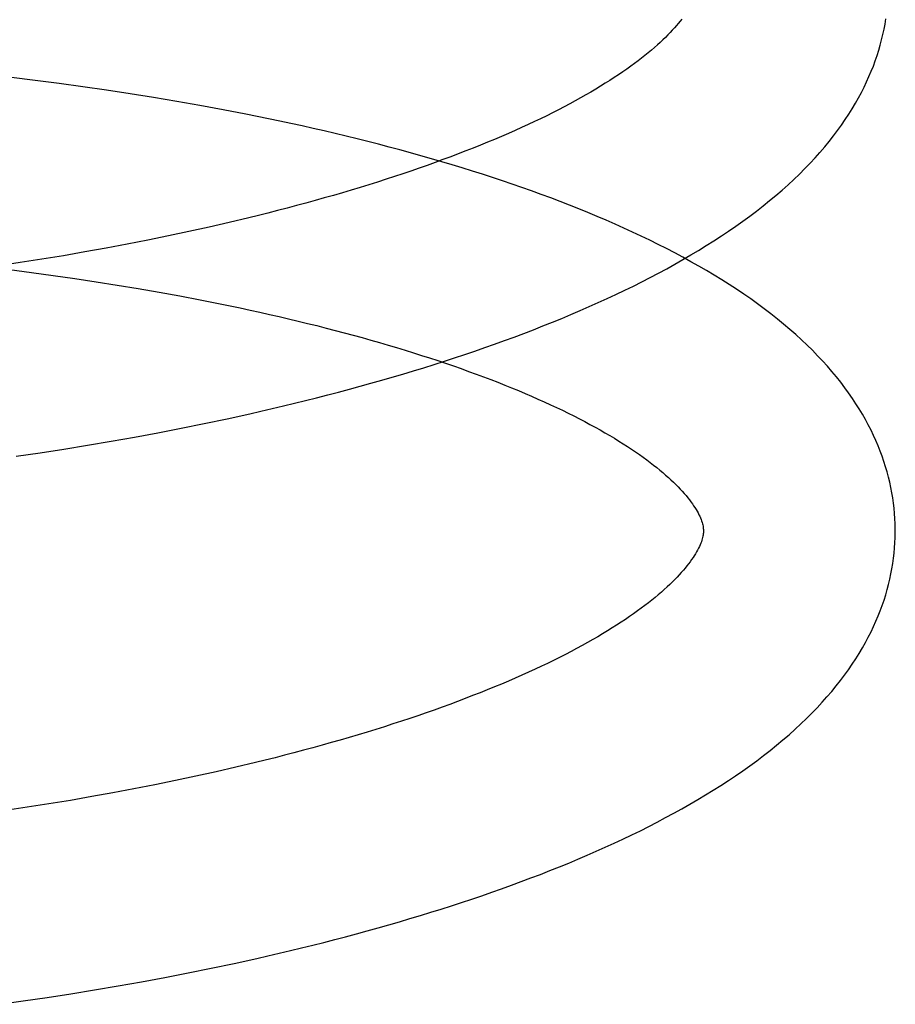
# Model space of a CAD drawing. Header units: inches. Extents: x 0 to 303, y 0 to 196.
# Tile 16 of 100: x 31.0478 to 31.139, y 100.7633 to 100.8659. Entities that reach past the tile are written whole.
import ezdxf

# ---------------------------------------------------------------- set-up
doc = ezdxf.new("R2010")
doc.units = ezdxf.units.IN
doc.header["$LTSCALE"] = 16.67597
doc.header["$MEASUREMENT"] = 0
doc.linetypes.add('HIDDEN', pattern=[0.2, 0.1, -0.1])
doc.layers.add('DEFAULT_2', color=8, linetype='HIDDEN')

msp = doc.modelspace()

# ---------------------------------------------------------------- linework, layer by layer
at = {"layer": 'DEFAULT_2', "color": 8, "linetype": 'HIDDEN'}
for p, q in [((31.04938, 100.85959), (31.04689, 100.85989)), ((31.05187, 100.85927), (31.04938, 100.85959)), ((31.05434, 100.85893), (31.05187, 100.85927)), ((31.05681, 100.85858), (31.05434, 100.85893)), ((31.05927, 100.8582), (31.05681, 100.85858)), ((31.06171, 100.85781), (31.05927, 100.8582)), ((31.06414, 100.8574), (31.06171, 100.85781)), ((31.06655, 100.85698), (31.06414, 100.8574)), ((31.06895, 100.85653), (31.06655, 100.85698)), ((31.07163, 100.84526), (31.06958, 100.84477)), ((31.0675, 100.84429), (31.0654, 100.84383)), ((31.06958, 100.84477), (31.0675, 100.84429)), ((31.06112, 100.84294), (31.05895, 100.84251)), ((31.06327, 100.84337), (31.06112, 100.84294)), ((31.0654, 100.84383), (31.06327, 100.84337)), ((31.05676, 100.8421), (31.05455, 100.8417)), ((31.05895, 100.84251), (31.05676, 100.8421)), ((31.05007, 100.84094), (31.04782, 100.84059)), ((31.05232, 100.84131), (31.05007, 100.84094)), ((31.05455, 100.8417), (31.05232, 100.84131)), ((31.04782, 100.84059), (31.04555, 100.84025)), ((31.04671, 100.83986), (31.04899, 100.83956)), ((31.04899, 100.83956), (31.05125, 100.83926)), ((31.05125, 100.83926), (31.05349, 100.83894)), ((31.05349, 100.83894), (31.05572, 100.8386)), ((31.05572, 100.8386), (31.05793, 100.83825)), ((31.05793, 100.83825), (31.06012, 100.83789)), ((31.06012, 100.83789), (31.06229, 100.83751)), ((31.06229, 100.83751), (31.06444, 100.83712)), ((31.06444, 100.83712), (31.06657, 100.83671)), ((31.06657, 100.83671), (31.06867, 100.8363)), ((31.06937, 100.82431), (31.07173, 100.82483)), ((31.06458, 100.82332), (31.06698, 100.82381)), ((31.06698, 100.82381), (31.06937, 100.82431)), ((31.05728, 100.82196), (31.05973, 100.8224)), ((31.05973, 100.8224), (31.06216, 100.82285)), ((31.06216, 100.82285), (31.06458, 100.82332)), ((31.05236, 100.82115), (31.05483, 100.82155)), ((31.05483, 100.82155), (31.05728, 100.82196)), ((31.0474, 100.8204), (31.04988, 100.82076)), ((31.04988, 100.82076), (31.05236, 100.82115)), ((31.06823, 100.7875), (31.06612, 100.78704)), ((31.0703, 100.78798), (31.06823, 100.7875)), ((31.07235, 100.78847), (31.0703, 100.78798)), ((31.064, 100.78658), (31.06185, 100.78614)), ((31.06612, 100.78704), (31.064, 100.78658)), ((31.05967, 100.78572), (31.05748, 100.78531)), ((31.06185, 100.78614), (31.05967, 100.78572)), ((31.05304, 100.78452), (31.05079, 100.78415)), ((31.05527, 100.78491), (31.05304, 100.78452)), ((31.05748, 100.78531), (31.05527, 100.78491)), ((31.04854, 100.7838), (31.04627, 100.78346)), ((31.05079, 100.78415), (31.04854, 100.7838)), ((31.0701, 100.76752), (31.07247, 100.76804)), ((31.06531, 100.76653), (31.06771, 100.76702)), ((31.06771, 100.76702), (31.0701, 100.76752)), ((31.06046, 100.76561), (31.06289, 100.76606)), ((31.06289, 100.76606), (31.06531, 100.76653)), ((31.05556, 100.76476), (31.05801, 100.76517)), ((31.05801, 100.76517), (31.06046, 100.76561)), ((31.04813, 100.76361), (31.05061, 100.76397)), ((31.05061, 100.76397), (31.05309, 100.76436)), ((31.05309, 100.76436), (31.05556, 100.76476)), ((31.04564, 100.76326), (31.04813, 100.76361))]:
    msp.add_line(p, q, dxfattribs=at)
for points in [[(31.11676, 100.86598), (31.11659, 100.86576), (31.1164, 100.86553), (31.11621, 100.8653), (31.116, 100.86506), (31.11578, 100.86482), (31.11555, 100.86458), (31.11531, 100.86433), (31.11506, 100.86407), (31.11479, 100.86382), (31.11451, 100.86356), (31.11422, 100.86329), (31.11392, 100.86303), (31.1136, 100.86275), (31.11328, 100.86248), (31.11293, 100.8622), (31.11258, 100.86192), (31.11221, 100.86164), (31.11183, 100.86135), (31.11144, 100.86106), (31.11103, 100.86077), (31.11061, 100.86048), (31.11017, 100.86018), (31.10972, 100.85989), (31.10926, 100.85959), (31.10879, 100.85929), (31.1083, 100.85899), (31.1078, 100.85868), (31.10729, 100.85838), (31.10676, 100.85807), (31.10622, 100.85777), (31.10566, 100.85746), (31.10509, 100.85715), (31.10451, 100.85684), (31.10392, 100.85653), (31.10331, 100.85622), (31.10269, 100.85591), (31.10205, 100.8556), (31.10141, 100.85529), (31.10075, 100.85498), (31.10007, 100.85468), (31.09939, 100.85437), (31.09869, 100.85406), (31.09798, 100.85375), (31.09726, 100.85344), (31.09653, 100.85314), (31.09578, 100.85283), (31.09502, 100.85253), (31.09425, 100.85223), (31.09347, 100.85192), (31.09268, 100.85162), (31.09187, 100.85133), (31.09106, 100.85103), (31.09023, 100.85073), (31.08939, 100.85044), (31.08854, 100.85014), (31.08768, 100.84985), (31.08682, 100.84956), (31.08594, 100.84928), (31.08505, 100.84899), (31.08415, 100.84871), (31.08324, 100.84843), (31.08232, 100.84815), (31.08139, 100.84788), (31.08045, 100.8476), (31.0795, 100.84733), (31.07855, 100.84706), (31.07758, 100.8468), (31.07661, 100.84653), (31.07563, 100.84627), (31.07464, 100.84602), (31.07364, 100.84576), (31.07264, 100.84551), (31.07163, 100.84526)], [(31.07173, 100.82483), (31.07291, 100.8251), (31.07408, 100.82537), (31.07525, 100.82565), (31.07641, 100.82593), (31.07756, 100.82621), (31.07871, 100.8265), (31.07986, 100.8268), (31.081, 100.82709), (31.08213, 100.8274), (31.08325, 100.8277), (31.08437, 100.82801), (31.08549, 100.82833), (31.08659, 100.82865), (31.08769, 100.82897), (31.08879, 100.8293), (31.08987, 100.82963), (31.09095, 100.82997), (31.09202, 100.83031), (31.09308, 100.83066), (31.09414, 100.83101), (31.09519, 100.83137), (31.09623, 100.83173), (31.09726, 100.83209), (31.09829, 100.83246), (31.0993, 100.83283), (31.10031, 100.83321), (31.10131, 100.8336), (31.1023, 100.83399), (31.10328, 100.83438), (31.10426, 100.83478), (31.10522, 100.83518), (31.10618, 100.83559), (31.10712, 100.836), (31.10806, 100.83642), (31.10899, 100.83685), (31.10991, 100.83727), (31.11082, 100.83771), (31.11172, 100.83815), (31.1126, 100.83859), (31.11348, 100.83905), (31.11435, 100.8395), (31.11521, 100.83996), (31.11605, 100.84043), (31.11689, 100.84091), (31.11771, 100.84139), (31.11852, 100.84187), (31.11932, 100.84237), (31.12011, 100.84286), (31.12089, 100.84337), (31.12165, 100.84388), (31.1224, 100.84439), (31.12313, 100.84491), (31.12385, 100.84544), (31.12456, 100.84597), (31.12525, 100.84651), (31.12592, 100.84706), (31.12658, 100.8476), (31.12722, 100.84815), (31.12784, 100.84871), (31.12844, 100.84927), (31.12903, 100.84983), (31.12959, 100.85039), (31.13014, 100.85096), (31.13067, 100.85152), (31.13117, 100.85209), (31.13166, 100.85266), (31.13213, 100.85323), (31.13258, 100.8538), (31.13301, 100.85437), (31.13342, 100.85494), (31.13381, 100.8555), (31.13418, 100.85607), (31.13453, 100.85664), (31.13487, 100.8572), (31.13519, 100.85776), (31.13549, 100.85832), (31.13577, 100.85887), (31.13603, 100.85943), (31.13628, 100.85999), (31.13652, 100.86054), (31.13674, 100.86109), (31.13694, 100.86164), (31.13713, 100.86219), (31.1373, 100.86274), (31.13746, 100.86328), (31.1376, 100.86383), (31.13773, 100.86437), (31.13785, 100.86492), (31.13795, 100.86546), (31.13804, 100.866)], [(31.13902, 100.81291), (31.13901, 100.81336), (31.13899, 100.8139), (31.13895, 100.81444), (31.1389, 100.81498), (31.13883, 100.81552), (31.13876, 100.81606), (31.13867, 100.8166), (31.13856, 100.81714), (31.13845, 100.81769), (31.13832, 100.81823), (31.13817, 100.81877), (31.13801, 100.81931), (31.13784, 100.81985), (31.13765, 100.8204), (31.13745, 100.82094), (31.13723, 100.82149), (31.137, 100.82203), (31.13675, 100.82258), (31.13649, 100.82313), (31.13621, 100.82368), (31.13591, 100.82423), (31.1356, 100.82478), (31.13527, 100.82533), (31.13492, 100.82588), (31.13455, 100.82644), (31.13416, 100.827), (31.13376, 100.82755), (31.13333, 100.82811), (31.13289, 100.82867), (31.13242, 100.82923), (31.13194, 100.82978), (31.13144, 100.83034), (31.13092, 100.83089), (31.13038, 100.83145), (31.12982, 100.832), (31.12924, 100.83254), (31.12864, 100.83309), (31.12802, 100.83363), (31.12738, 100.83417), (31.12673, 100.83471), (31.12606, 100.83524), (31.12537, 100.83576), (31.12467, 100.83628), (31.12395, 100.8368), (31.12322, 100.83731), (31.12247, 100.83781), (31.12171, 100.8383), (31.12094, 100.83879), (31.12015, 100.83928), (31.11935, 100.83976), (31.11854, 100.84023), (31.11771, 100.84069), (31.11688, 100.84115), (31.11603, 100.8416), (31.11517, 100.84205), (31.11431, 100.84249), (31.11343, 100.84293), (31.11254, 100.84335), (31.11164, 100.84378), (31.11073, 100.84419), (31.10981, 100.84461), (31.10888, 100.84501), (31.10794, 100.84541), (31.10699, 100.84581), (31.10604, 100.8462), (31.10507, 100.84658), (31.1041, 100.84696), (31.10311, 100.84733), (31.10212, 100.8477), (31.10112, 100.84806), (31.10011, 100.84842), (31.09909, 100.84877), (31.09807, 100.84912), (31.09703, 100.84947), (31.09599, 100.8498), (31.09494, 100.85014), (31.09389, 100.85047), (31.09282, 100.85079), (31.09175, 100.85111), (31.09067, 100.85142), (31.08958, 100.85173), (31.08849, 100.85204), (31.08739, 100.85234), (31.08628, 100.85264), (31.08517, 100.85293), (31.08405, 100.85321), (31.08292, 100.8535), (31.08179, 100.85377), (31.08065, 100.85405), (31.0795, 100.85432), (31.07835, 100.85458), (31.07719, 100.85484), (31.07603, 100.8551), (31.07486, 100.85535), (31.07369, 100.85559), (31.07251, 100.85584), (31.07133, 100.85607), (31.06895, 100.85653)], [(31.06867, 100.8363), (31.07074, 100.83587), (31.07177, 100.83564), (31.07278, 100.83542), (31.07379, 100.83519), (31.0748, 100.83496), (31.07579, 100.83473), (31.07678, 100.8345), (31.07776, 100.83426), (31.07873, 100.83402), (31.07969, 100.83377), (31.08064, 100.83353), (31.08159, 100.83328), (31.08252, 100.83302), (31.08345, 100.83277), (31.08436, 100.83251), (31.08527, 100.83225), (31.08617, 100.83199), (31.08705, 100.83173), (31.08793, 100.83146), (31.08879, 100.83119), (31.08965, 100.83092), (31.09049, 100.83065), (31.09133, 100.83037), (31.09215, 100.8301), (31.09296, 100.82982), (31.09376, 100.82954), (31.09455, 100.82925), (31.09533, 100.82897), (31.0961, 100.82869), (31.09685, 100.8284), (31.09759, 100.82811), (31.09832, 100.82783), (31.09903, 100.82754), (31.09974, 100.82725), (31.10043, 100.82696), (31.10111, 100.82666), (31.10178, 100.82637), (31.10243, 100.82608), (31.10307, 100.82578), (31.1037, 100.82549), (31.10432, 100.8252), (31.10492, 100.8249), (31.10551, 100.82461), (31.10609, 100.82431), (31.10665, 100.82402), (31.1072, 100.82373), (31.10773, 100.82344), (31.10825, 100.82314), (31.10876, 100.82285), (31.10926, 100.82257), (31.10974, 100.82228), (31.11021, 100.82199), (31.11066, 100.82171), (31.1111, 100.82142), (31.11153, 100.82114), (31.11195, 100.82086), (31.11235, 100.82058), (31.11274, 100.8203), (31.11311, 100.82003), (31.11347, 100.81976), (31.11382, 100.81949), (31.11416, 100.81922), (31.11448, 100.81896), (31.11479, 100.8187), (31.11508, 100.81844), (31.11537, 100.81819), (31.11564, 100.81794), (31.1159, 100.81769), (31.11615, 100.81745), (31.11639, 100.81721), (31.11661, 100.81698), (31.11682, 100.81675), (31.11702, 100.81652), (31.11721, 100.8163), (31.11739, 100.81608), (31.11756, 100.81587), (31.11772, 100.81566), (31.11787, 100.81545), (31.118, 100.81525), (31.11813, 100.81506), (31.11825, 100.81486), (31.11836, 100.81467), (31.11846, 100.81449), (31.11856, 100.81431), (31.11864, 100.81414), (31.11871, 100.81397), (31.11878, 100.81381), (31.11883, 100.81366), (31.11888, 100.81351), (31.11892, 100.81337), (31.11895, 100.81324), (31.11898, 100.81312), (31.119, 100.81299), (31.11901, 100.81288), (31.11902, 100.81276), (31.11902, 100.81265)], [(31.11902, 100.81265), (31.11902, 100.81255), (31.11902, 100.81243), (31.119, 100.81231), (31.11899, 100.81219), (31.11897, 100.81207), (31.11894, 100.81193), (31.1189, 100.81179), (31.11886, 100.81165), (31.11881, 100.81149), (31.11875, 100.81133), (31.11868, 100.81116), (31.1186, 100.81099), (31.11851, 100.81081), (31.11841, 100.81062), (31.11831, 100.81043), (31.11819, 100.81023), (31.11807, 100.81003), (31.11794, 100.80983), (31.11779, 100.80962), (31.11764, 100.80941), (31.11748, 100.80919), (31.11731, 100.80897), (31.11712, 100.80874), (31.11693, 100.80851), (31.11672, 100.80827), (31.1165, 100.80803), (31.11627, 100.80779), (31.11603, 100.80754), (31.11578, 100.80728), (31.11551, 100.80703), (31.11523, 100.80677), (31.11494, 100.8065), (31.11464, 100.80623), (31.11432, 100.80596), (31.114, 100.80569), (31.11365, 100.80541), (31.1133, 100.80513), (31.11293, 100.80485), (31.11255, 100.80456), (31.11216, 100.80427), (31.11175, 100.80398), (31.11133, 100.80369), (31.11089, 100.80339), (31.11044, 100.8031), (31.10998, 100.8028), (31.10951, 100.8025), (31.10902, 100.8022), (31.10852, 100.80189), (31.10801, 100.80159), (31.10748, 100.80128), (31.10694, 100.80098), (31.10638, 100.80067), (31.10581, 100.80036), (31.10523, 100.80005), (31.10464, 100.79974), (31.10403, 100.79943), (31.10341, 100.79912), (31.10277, 100.79881), (31.10213, 100.7985), (31.10147, 100.79819), (31.10079, 100.79788), (31.10011, 100.79758), (31.09941, 100.79727), (31.0987, 100.79696), (31.09798, 100.79665), (31.09725, 100.79635), (31.0965, 100.79604), (31.09574, 100.79574), (31.09497, 100.79544), (31.09419, 100.79513), (31.0934, 100.79483), (31.09259, 100.79453), (31.09178, 100.79424), (31.09095, 100.79394), (31.09011, 100.79365), (31.08927, 100.79335), (31.08841, 100.79306), (31.08754, 100.79277), (31.08666, 100.79249), (31.08577, 100.7922), (31.08487, 100.79192), (31.08396, 100.79164), (31.08304, 100.79136), (31.08211, 100.79109), (31.08117, 100.79081), (31.08023, 100.79054), (31.07927, 100.79027), (31.07831, 100.79001), (31.07733, 100.78974), (31.07635, 100.78948), (31.07536, 100.78923), (31.07437, 100.78897), (31.07336, 100.78872), (31.07235, 100.78847)], [(31.07247, 100.76804), (31.07364, 100.76831), (31.07481, 100.76858), (31.07598, 100.76886), (31.07714, 100.76914), (31.0783, 100.76943), (31.07945, 100.76971), (31.08059, 100.77001), (31.08173, 100.77031), (31.08286, 100.77061), (31.08399, 100.77091), (31.08511, 100.77123), (31.08622, 100.77154), (31.08733, 100.77186), (31.08843, 100.77219), (31.08952, 100.77251), (31.0906, 100.77285), (31.09168, 100.77318), (31.09275, 100.77353), (31.09382, 100.77387), (31.09487, 100.77422), (31.09592, 100.77458), (31.09696, 100.77494), (31.09799, 100.7753), (31.09902, 100.77567), (31.10003, 100.77605), (31.10104, 100.77643), (31.10204, 100.77681), (31.10303, 100.7772), (31.10402, 100.77759), (31.10499, 100.77799), (31.10595, 100.77839), (31.10691, 100.7788), (31.10786, 100.77922), (31.10879, 100.77964), (31.10972, 100.78006), (31.11064, 100.78049), (31.11155, 100.78092), (31.11245, 100.78136), (31.11334, 100.78181), (31.11421, 100.78226), (31.11508, 100.78272), (31.11594, 100.78318), (31.11679, 100.78365), (31.11762, 100.78412), (31.11844, 100.7846), (31.11925, 100.78509), (31.12005, 100.78558), (31.12084, 100.78608), (31.12162, 100.78658), (31.12238, 100.78709), (31.12313, 100.78761), (31.12386, 100.78813), (31.12458, 100.78866), (31.12529, 100.78919), (31.12598, 100.78973), (31.12665, 100.79027), (31.12731, 100.79082), (31.12795, 100.79137), (31.12857, 100.79193), (31.12917, 100.79249), (31.12976, 100.79305), (31.13032, 100.79361), (31.13087, 100.79418), (31.1314, 100.79475), (31.1319, 100.79531), (31.13239, 100.79588), (31.13286, 100.79645), (31.13331, 100.79702), (31.13374, 100.79759), (31.13414, 100.79815), (31.13453, 100.79872), (31.13491, 100.79929), (31.13526, 100.79985), (31.13559, 100.80041), (31.13591, 100.80097), (31.13621, 100.80153), (31.13649, 100.80209), (31.13676, 100.80265), (31.13701, 100.8032), (31.13724, 100.80375), (31.13746, 100.8043), (31.13766, 100.80485), (31.13785, 100.8054), (31.13802, 100.80595), (31.13818, 100.8065), (31.13832, 100.80704), (31.13845, 100.80759), (31.13857, 100.80813), (31.13867, 100.80867), (31.13876, 100.80922), (31.13884, 100.80976), (31.1389, 100.8103), (31.13895, 100.81084), (31.13899, 100.81138), (31.13901, 100.81192), (31.13902, 100.81246), (31.13902, 100.81291)]]:
    msp.add_lwpolyline(points, dxfattribs=at)

doc.saveas('drawing.dxf')
